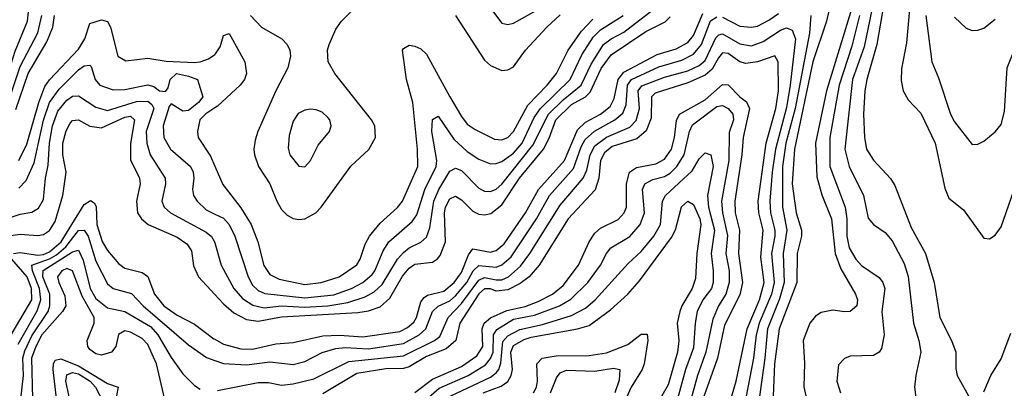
# Model space of a CAD drawing. Header units: inches. Extents: x 884549 to 1028252, y 526810 to 653624.
# Tile 141 of 256: x 959328 to 962721, y 556646 to 557915. Entities that reach past the tile are written whole.
import ezdxf

# ---------------------------------------------------------------- set-up
doc = ezdxf.new("R2010")
doc.units = ezdxf.units.IN
doc.header["$MEASUREMENT"] = 0
doc.layers.add('A9555', color=7, linetype='Continuous')
doc.layers.add('A9565', color=7, linetype='Continuous')

msp = doc.modelspace()

# ---------------------------------------------------------------- linework, layer by layer
at = {"layer": 'A9555', "color": 5}
for points, elevation in [([(958339.1, 557939.1), (958389.4, 557889.4), (958430, 557870.6), (958490, 557860.2), (958563.6, 557856.4), (958601.1, 557858.9), (958668, 557872), (958690, 557869.4), (958710, 557858.3), (958755.8, 557810), (958840, 557760), (958930, 557666.5), (959010, 557605.2), (959050, 557581.1), (959090, 557567.6), (959130, 557560.8), (959150, 557562), (959190, 557579.7), (959210, 557599), (959250, 557649.7), (959278.4, 557701.6), (959312.6, 557807.4), (959355.2, 557910), (959367.2, 558030)], 2960), ([(958282.4, 557922.4), (958310, 557905.8), (958363.9, 557850), (958390, 557836.5), (958470, 557823.5), (958610, 557786.6), (958633, 557787), (958670, 557796.9), (958690, 557792.9), (958730, 557767.1), (958790, 557746.9), (958813, 557733), (958886.7, 557646.7), (959019.8, 557530), (959090, 557487.4), (959123.4, 557483.4), (959150, 557488.3), (959177.4, 557502.6), (959210, 557529.3), (959272.1, 557607.9), (959298.7, 557661.3), (959330, 557754.2), (959390.2, 557870), (959404, 557930)], 2940), ([(959314.4, 557605.6), (959356.6, 557730), (959421.2, 557838.8), (959441.5, 557890), (959448.3, 557930)], 2920), ([(959324.4, 557430), (959352.8, 557487.2), (959393.5, 557630), (959414.5, 557685.5), (959430, 557708.3), (959530, 557813.5), (959551.9, 557850), (959570, 557902.3), (959610, 557915), (959630, 557909.2), (959641.2, 557890), (959666.1, 557790), (959694.1, 557774.1), (959770, 557783.4), (959832.9, 557772.9), (959930, 557767.8), (959950, 557770.5), (959978.8, 557781.2), (960000, 557795.9)], 2880), ([(959324.4, 557335.6), (959350, 557361.1), (959377.6, 557422.4), (959410.1, 557569.9), (959430, 557630.5), (959463.8, 557676.2), (959530, 557742.4), (959550, 557756.6), (959570, 557759.3), (959574.7, 557754.7), (959587.4, 557710), (959604.3, 557690), (959650, 557674.1), (959690, 557675), (959770, 557691.4), (959790, 557685), (959810, 557670.6), (959830, 557667.6), (959839.2, 557680.8), (959845.9, 557710), (959867.7, 557730), (959910, 557721.1), (959940.9, 557710), (959959, 557650), (959944.5, 557630), (959910, 557602.2), (959890, 557600.1), (959850, 557625.3), (959843.3, 557616.7), (959822.4, 557550), (959824, 557510), (959847.5, 557470), (959916, 557410), (959925.2, 557390), (959928, 557370), (959923.4, 557330), (959926.6, 557310), (959939.5, 557290), (959970, 557260.6), (960000, 557246.1)], 2860), ([(959250, 557219.6), (959330, 557245), (959370, 557252.7), (959393.2, 557266.8), (959410, 557295.6), (959416.6, 557370), (959425.6, 557414.4), (959430.4, 557490), (959441.3, 557550), (959459.4, 557600.6), (959490, 557638.7), (959510, 557652.3), (959530, 557653.1), (959590, 557614.2), (959630, 557603.2), (959730, 557634.1), (959770, 557635.2), (959783.7, 557623.7), (959790.5, 557610), (959763.3, 557530), (959765.6, 557490), (959777, 557450), (959829, 557370), (959830.1, 557350), (959817.7, 557290), (959825.2, 557270), (959848, 557250), (959970, 557184.1), (959988.9, 557168.9), (959999.1, 557150), (960000, 557147)], 2840), ([(960000, 557611.4), (959969.3, 557590.7), (959949.1, 557570), (959940.4, 557530), (959943.3, 557510), (959984.9, 557444.9), (960000, 557410.6)], 2880), ([(959230, 557163.2), (959330, 557176.3), (959390, 557171.9), (959410, 557175.9), (959430, 557189.8), (959450, 557220.6), (959476.3, 557310), (959488.1, 557390), (959476, 557450), (959476.4, 557490), (959487.8, 557532.2), (959501.5, 557558.5), (959510, 557568.6), (959530, 557570.1), (959570, 557548.7), (959610, 557543.3), (959690, 557579.9), (959710, 557582.7), (959723.7, 557570), (959710, 557489.5), (959710, 557432.4), (959740.8, 557370), (959743.5, 557350), (959730.5, 557290), (959734, 557250), (959747.8, 557230), (959770.9, 557210), (959870, 557165.8), (959903.7, 557143.7), (959919.4, 557119.4), (959927.3, 557067.3), (959944.2, 557030), (960000, 556969.4)], 2820), ([(959306.7, 557110), (959330, 557113.4), (959390, 557104.3), (959410, 557106.2), (959430, 557115.4), (959470.3, 557150), (959550, 557278.8), (959572.1, 557292.1), (959584.7, 557284.7), (959591.8, 557271.8), (959593.9, 557210), (959611.6, 557151.6), (959630, 557119.9), (959670, 557074), (959690, 557059.2), (959750, 557044.6), (959770, 557031.1), (959792.7, 556970), (959824.5, 556930), (959870, 556897.4), (959930, 556866.7), (959996.5, 556816.5), (960000, 556814.6)], 2780), ([(959322.4, 556797.6), (959387.9, 556912.1), (959400.3, 556950), (959396.5, 556990), (959371.6, 557050), (959370, 557070), (959430, 557091.7), (959454.2, 557105.8), (959486.9, 557133.1), (959530, 557189.1), (959550, 557191), (959563.4, 557170), (959590, 557084), (959630, 557005.9), (959650, 556989.7), (959712.7, 556972.7), (959753.8, 556930), (959910, 556795), (959971.6, 556751.6), (960000, 556741.7)], 2760), ([(959332.3, 556610), (959340.4, 556690), (959338.2, 556750), (959345, 556775), (959370, 556826.1), (959425.4, 556910), (959431.9, 556930), (959431.4, 556970), (959408.1, 557030), (959408.3, 557051.7), (959510, 557115.9), (959530, 557121.5), (959546.8, 557086.8), (959570.5, 556990), (959590, 556955.4), (959630, 556922.6), (959690, 556910.1), (959778.7, 556858.7), (959804.3, 556830), (959850, 556752), (959890, 556695.9), (959930, 556655.1), (959950, 556642.6)], 2740), ([(959287.5, 556810), (959369.8, 556950.2), (959368, 556990), (959353.7, 557030), (959301, 557090)], 2780), ([(959827.6, 556607.6), (959798.8, 556730), (959770, 556797.1), (959750, 556816.7), (959710, 556839), (959690, 556843.6), (959668.9, 556831.1), (959658.7, 556790), (959643.7, 556770), (959610, 556760.2), (959590, 556764.3), (959570, 556779.6), (959562.5, 556790), (959560.3, 556810), (959584.3, 556870), (959584.6, 556890), (959542.6, 556962.6), (959510, 557050.6), (959490, 557058.4), (959473.1, 557050), (959457.8, 557030), (959462.2, 557010), (959483.9, 556963.9), (959486.3, 556930), (959475.4, 556910), (959404.6, 556830), (959383.1, 556790), (959368.7, 556750), (959371.4, 556610)], 2720), ([(959459.1, 556570), (959442.7, 556710), (959444, 556730), (959450, 556743.1), (959470, 556747.2), (959530, 556722.6), (959630, 556662.6), (959666.9, 556650), (959657.8, 556602.2)], 2680), ([(959504.3, 556590), (959487.1, 556670), (959490, 556692), (959510, 556699.9), (959530, 556695.8), (959570.9, 556670), (959588.7, 556650), (959617.1, 556597.1)], 2660)]:
    msp.add_lwpolyline(points, dxfattribs=dict(at, elevation=elevation))
at = {"layer": 'A9565', "color": 5}
for points, elevation in [([(962152.9, 558110), (962107.8, 557910), (962061.7, 557770), (961997.6, 557470), (961990.4, 557350), (962003.9, 557250), (962022.2, 557190), (962022.1, 557170), (962007.6, 557110), (962006.6, 557010), (961945.3, 556850), (961929.5, 556729.5), (961919.7, 556510)], 2780), ([(962242.2, 558110), (962108, 557670), (962070.7, 557490), (962074.6, 557374.6), (962092.2, 557312.2), (962125.3, 557230), (962137.7, 557110), (962157.7, 557057.7), (962208, 556970), (962215.7, 556950), (962213.4, 556930), (962190, 556910.6), (962170, 556909), (962130, 556915.2), (962090, 556907.2), (962070, 556894), (962050.6, 556870), (962027.6, 556810), (962032.6, 556732.6), (962030.5, 556650.5), (962039.4, 556610)], 2820), ([(962400.8, 558030), (962383.9, 557836.1), (962366.4, 557746.4), (962366.1, 557706.1), (962373, 557670), (962390, 557639.3), (962433.1, 557593.1), (962483.1, 557490), (962515.7, 557335.7), (962530, 557300.7), (962580.9, 557260.9), (962650, 557162.6), (962670, 557160.8), (962690, 557172.8), (962710, 557202.3), (962762.2, 557350)], 2920), ([(960925, 557990), (960990, 557904), (961010, 557899.1), (961030, 557903.8), (961110, 557948.3)], 2940), ([(962305.6, 557970), (962281.5, 557830), (962247.3, 557710), (962240.6, 557670), (962236.1, 557590), (962239, 557510), (962246.7, 557470), (962270, 557432.1), (962328.6, 557368.6), (962344.1, 557344.1), (962399.7, 557199.7), (962449.7, 557110), (962479.3, 557010), (962498.8, 556890), (962539.2, 556810), (962553.5, 556770), (962553.6, 556713.6), (962558.2, 556690), (962603.8, 556610)], 2880), ([(962450.7, 557930), (962471.6, 557770), (962494.9, 557714.9), (962535.4, 557590), (962550, 557563.8), (962610, 557485.5), (962630, 557486.4), (962650, 557497.6), (962690, 557528.9), (962710, 557554.9), (962721.3, 557598.7), (962731, 557750), (962747.4, 557790), (962801.2, 557878.8), (962858.5, 557990)], 2940), ([(960000, 557147), (960022.7, 557070), (960065.5, 556990), (960095.2, 556955.3), (960131.7, 556931.7), (960170, 556922.8), (960230, 556929.9), (960310, 556925.6), (960390, 556929.7), (960458.5, 556941.5), (960518.8, 556961.2), (960550, 556978.4), (960576.9, 557003.1), (960629.6, 557090.4), (960650, 557113.8), (960670, 557129.7), (960710.8, 557149.2), (960730, 557166.9), (960741.5, 557198.5), (960755.6, 557290), (960772.8, 557330), (960810, 557393.9), (960830, 557403.7), (960850, 557395.8), (960910, 557335.3), (960930, 557325), (960950, 557323.4), (960970, 557331.8), (960990, 557349.3), (961096.8, 557483.2), (961149.8, 557590), (961200.7, 557639.3), (961262.5, 557690), (961297.7, 557762.3), (961340.2, 557830), (961366, 557850), (961410, 557872.6), (961510.3, 557950)], 2840), ([(960000, 556814.6), (960030, 556797.8), (960090, 556781.3), (960130, 556780.2), (960210, 556798.7), (960270, 556803.4), (960373, 556827), (960430, 556828.8), (960510, 556822.5), (960638.2, 556841.8), (960664.9, 556855.1), (960685.9, 556874.1), (960694.9, 556890), (960710, 556944.1), (960721.3, 556958.7), (960733, 556967), (960790, 556980.1), (960825.7, 557010), (960850, 557044.1), (960874, 557106), (960890, 557125.7), (960950, 557114.3), (960970, 557119.9), (960997, 557143), (961071.2, 557250), (961115.5, 557330), (961205, 557430), (961250, 557536.3), (961277.6, 557562.4), (961330, 557590.3), (961363, 557617), (961376.3, 557643.7), (961390.4, 557709.6), (961410, 557734.2), (961524.2, 557795.8), (961590, 557815.5), (961630, 557836.8), (961650, 557860.8), (961682.7, 557937.3)], 2780), ([(960000, 557246.1), (960030, 557231.6), (960049.8, 557209.8), (960069.7, 557170), (960114.7, 557030), (960130, 557001), (960150, 556982.9), (960172.5, 556972.5), (960310, 556957.5), (960410, 556968.1), (960470.8, 556989.2), (960510, 557010.7), (960542.1, 557037.9), (960552.1, 557050), (960580.9, 557119.1), (960599.5, 557150), (960680.2, 557219.8), (960696.6, 557243.4), (960723.9, 557330), (960763.6, 557410), (960765.6, 557430), (960747.9, 557530), (960750, 557571.7), (960770, 557583.5), (960823.6, 557503.6), (960870, 557462), (960910, 557435.3), (960950, 557419.4), (960970, 557419.7), (960990, 557427.2), (961030, 557455.8), (961059.4, 557490), (961101.2, 557578.8), (961122.2, 557610), (961225.5, 557710), (961265.6, 557794.4), (961304.6, 557855.4), (961330, 557880.3), (961407.5, 557930)], 2860), ([(960123.1, 557930), (960161.3, 557890), (960231.7, 557850), (960249.4, 557830), (960259, 557810), (960261.6, 557790), (960251.8, 557750), (960210.1, 557670), (960149.1, 557530), (960139, 557501), (960135.2, 557470), (960137.2, 557450), (960150.5, 557410), (960189.8, 557349.8), (960213.7, 557290), (960230, 557262), (960250, 557242.2), (960270, 557231.2), (960290, 557227.2), (960310, 557229.5), (960348.2, 557250), (960367, 557270), (960468.9, 557411.1), (960531.2, 557468.8), (960553.8, 557510), (960551.5, 557550), (960540.5, 557570), (960413.4, 557730), (960391.3, 557770), (960389, 557810), (960394.5, 557830), (960417.5, 557882.5), (960437.2, 557910), (960490, 557962.9)], 2920), ([(960829.4, 557929.4), (960930, 557776.3), (960950, 557757.3), (960990, 557740.7), (961010, 557742.3), (961030, 557752.9), (961071.4, 557810), (961144.3, 557890), (961190, 557932.4)], 2920), ([(961750, 557924.1), (961810, 557893.5), (961850, 557889.4), (961870, 557893.5), (961910, 557913.4), (961942.8, 557937.2)], 2760), ([(962054.1, 557930), (962049.2, 557869.2), (962000, 557610), (961968.6, 557490), (961957.1, 557410), (961956.6, 557270), (961971.9, 557190), (961958.8, 557110), (961962.4, 557010), (961946.3, 556953.7), (961904.8, 556850), (961896.3, 556750), (961862.7, 556510)], 2760), ([(962222.2, 557930), (962195.9, 557824.1), (962151.5, 557690), (962119.4, 557510), (962120.1, 557410), (962172.7, 557270), (962178.6, 557230), (962178.2, 557170), (962187, 557130), (962210, 557090.7), (962229, 557069), (962290, 557027.4), (962302.6, 557010), (962309.7, 556990), (962299.2, 556910), (962307.1, 556830), (962297.7, 556782.3), (962290, 556769.7), (962270, 556758.4), (962190, 556756.8), (962170, 556748.3), (962150, 556726), (962144.5, 556670), (962156.5, 556630)], 2840), ([(962264.8, 557950), (962237.6, 557822.4), (962198.5, 557710), (962171.1, 557470), (962186.7, 557410), (962236, 557310), (962252.2, 557232.2), (962270.2, 557210), (962310, 557182.6), (962334.1, 557154.1), (962376, 557076), (962390, 557030.4), (962408.5, 556870), (962426.9, 556810), (962433.2, 556770), (962415.7, 556690), (962411.5, 556650), (962430.2, 556510)], 2860), ([(960000, 556741.7), (960030, 556731.2), (960110, 556726.7), (960190, 556736.6), (960270, 556727.9), (960310, 556738.5), (960370.7, 556769.3), (960417.4, 556782.6), (960450, 556785.7), (960530, 556782), (960650, 556800.5), (960705, 556830), (960728, 556850), (960750.9, 556910), (960770, 556928.7), (960810, 556947.5), (960830, 556964.3), (960868.9, 557010), (960890.1, 557049.9), (960910, 557069), (960970, 557062.6), (960990, 557070.7), (961021.4, 557098.6), (961109.4, 557230), (961154.2, 557310), (961236.8, 557403.2), (961262.9, 557477.1), (961276.7, 557503.3), (961308.6, 557531.4), (961378.4, 557570), (961407, 557593), (961418.2, 557621.8), (961422, 557690), (961436.8, 557710), (961530, 557752.9), (961610, 557775.8), (961650, 557796.7), (961677.5, 557830), (961708.6, 557911.4), (961730, 557925.8)], 2760), ([(960000, 556969.4), (960030, 556936.7), (960065.7, 556905.7), (960110, 556882.5), (960150, 556877.3), (960230, 556892), (960493.3, 556906.7), (960530, 556912.7), (960570, 556926.3), (960604, 556956.1), (960647.6, 557032.4), (960670, 557060.1), (960690, 557073), (960750, 557080.5), (960768.2, 557091.8), (960776.5, 557103.5), (960795.4, 557150), (960791.3, 557250), (960795.7, 557270), (960810, 557298.5), (960830, 557307.3), (960850, 557294.7), (960890, 557255.6), (960910, 557245.7), (960930, 557242.9), (960952, 557248), (960990, 557277.5), (961050.6, 557370), (961133.4, 557470), (961153, 557507), (961175.7, 557570), (961230, 557623.5), (961277.3, 557650), (961294.4, 557665.6), (961332.3, 557747.7), (961366.1, 557793.9), (961485.4, 557874.6), (961552.2, 557907.8), (961570, 557925.5)], 2820), ([(960000, 557410.6), (960027.7, 557347.7), (960090, 557267.5), (960125, 557210), (960149, 557150), (960169.2, 557069.2), (960190, 557037.2), (960222.2, 557022.2), (960310, 557003.1), (960366.6, 557010), (960428.9, 557030), (960489.3, 557070.7), (960501.5, 557090), (960518.1, 557141.9), (960533.6, 557170), (960570, 557214.3), (960630, 557268.5), (960646.6, 557290), (960699.9, 557410), (960699, 557470), (960683, 557630), (960660.5, 557710), (960646.8, 557810), (960650, 557816.4), (960670, 557827.6), (960690, 557824.5), (960710, 557815.5), (960730, 557796.4), (960810, 557650.1), (960850, 557581.7), (960870, 557555.9), (960897.4, 557537.4), (960964.3, 557504.3), (960990, 557502.1), (961010, 557509.3), (961030, 557530.6), (961079.5, 557620.5), (961145.7, 557690), (961177.4, 557730), (961217.9, 557810), (961264.2, 557875.8), (961303, 557917)], 2880), ([(962550, 557924), (962590, 557886.3), (962610, 557877.8), (962630, 557879), (962650, 557886.7), (962690, 557916.9)], 2960), ([(960000, 557795.9), (960002.4, 557797.6), (960018.4, 557821.6), (960030, 557860.9), (960050, 557867.6), (960103.9, 557770), (960109.5, 557730), (960102.2, 557710), (960087.5, 557690), (960010, 557618.1), (960000, 557611.4)], 2880), ([(960010, 556638.1), (960150, 556665.9), (960185.5, 556665.5), (960230, 556656.8), (960270, 556661.5), (960341.8, 556678.2), (960461.9, 556738.1), (960650, 556757.6), (960757.2, 556810), (960775.4, 556824.6), (960804.3, 556890), (960850, 556937.4), (960910, 557018.3), (960930, 557027.1), (960970, 557019), (960990, 557019.9), (961012.9, 557030), (961053.6, 557066.4), (961086.1, 557110), (961190, 557276.9), (961270.3, 557369.7), (961282.3, 557397.7), (961293.9, 557450), (961310, 557481), (961350, 557511.3), (961430, 557545.4), (961452, 557568), (961463.8, 557610), (961459.5, 557670), (961472.1, 557687.9), (961550, 557717.9), (961630, 557739.3), (961670, 557758.2), (961690, 557775.4), (961726.9, 557853.1), (961737.2, 557862.8), (961750, 557867.2), (961810, 557832.3), (961850, 557825.5), (961890, 557839.9), (961950, 557879.8), (961970, 557887), (961990, 557879.6), (962001.1, 557850), (961983, 557690), (961970, 557612.7), (961933, 557470), (961920.7, 557390), (961912.6, 557290), (961915, 557250), (961929.8, 557190), (961930, 557170), (961918.4, 557110), (961927.8, 557010), (961918.3, 556970), (961876.3, 556870), (961865.7, 556830), (961856.3, 556750), (961804, 556476)], 2740), ([(961772.9, 556587.1), (961797.2, 556670), (961834.4, 556850), (961877, 556950), (961893, 557010), (961882.4, 557097.6), (961889.8, 557190), (961874.7, 557250), (961872.4, 557290), (961900.1, 557490), (961933.5, 557610), (961942.7, 557670), (961942.3, 557770), (961930.8, 557790.8), (961870, 557770.4), (961830, 557764.9), (961809.8, 557770.2), (961770, 557799.4), (961750, 557800.9), (961735.8, 557784.2), (961714.8, 557745.2), (961690, 557723.9), (961630, 557697.8), (961517.6, 557662.4), (961505.1, 557650), (961503.9, 557576.1), (961487.4, 557532.6), (961455.2, 557504.8), (961370, 557479.1), (961342.8, 557457.2), (961330, 557430), (961324.2, 557370), (961310.8, 557329.2), (961217.8, 557230), (961118.3, 557070), (961083.3, 557030), (961053, 557007), (961010, 556984.6), (960970, 556980.2), (960950, 556988.7), (960930, 556987.9), (960910, 556970.9), (960844.4, 556870), (960830.5, 556810), (960797.9, 556782.1), (960730, 556755.1), (960670, 556719.6), (960650, 556713.7), (960590, 556712.5), (960490, 556696.7), (960372.8, 556627.2)], 2720), ([(960690, 556630.8), (960750, 556676.9), (960850, 556720.5), (960902.9, 556757.1), (960924, 556790), (960921.7, 556850), (960928.6, 556870), (960950, 556888.4), (961006.2, 556913.8), (961070, 556927.4), (961115, 556945), (961164, 556970), (961200.6, 556999.4), (961254.2, 557070), (961290, 557150.1), (961310, 557179.6), (961330, 557196.9), (961390, 557227.5), (961410.7, 557250), (961419.3, 557270), (961418.6, 557350), (961429.3, 557390.7), (961454.1, 557405.8), (961520.6, 557419.4), (961550, 557434.6), (961574.1, 557470), (961584.3, 557510), (961591.5, 557568.5), (961601.4, 557590), (961690, 557639.8), (961750, 557691.8), (961770, 557691.5), (961809.7, 557649.7), (961832.7, 557632.7), (961843.1, 557610), (961821.2, 557510), (961816.9, 557450), (961792.2, 557290), (961793.9, 557250), (961808.4, 557190), (961804.9, 557110), (961818.8, 557010), (961810, 556967.8), (961756.9, 556863.1), (961732.2, 556750), (961674.4, 556585.6)], 2680), ([(960710, 556591.4), (960773.6, 556646.4), (960872.9, 556690), (960933.4, 556726.6), (960950, 556748.4), (960959.3, 556770), (960960.7, 556830), (960972, 556848), (961030, 556884.4), (961101.8, 556898.2), (961188.7, 556930), (961227.8, 556952.2), (961285.8, 557010), (961329.5, 557070), (961349.7, 557110.3), (961364.7, 557130), (961430, 557168.8), (961466.7, 557210), (961481.5, 557250), (961474.6, 557330), (961482.8, 557350), (961510, 557364.7), (961550, 557375.6), (961570, 557387.1), (961592.9, 557410), (961617.5, 557450), (961635.9, 557530), (961646.7, 557553.3), (961730, 557616.9), (961750, 557620.1), (961769.1, 557609.1), (961786.1, 557590), (961787.3, 557570), (961773.1, 557526.9), (961771.2, 557430), (961746.4, 557290), (961750.5, 557250), (961767.6, 557172.4), (961761.1, 557110), (961772.6, 557050), (961773.1, 557010), (961761.1, 556970), (961735.9, 556930), (961716.4, 556883.6), (961692.8, 556770), (961664.3, 556690), (961636.5, 556590)], 2660), ([(960791.7, 556610), (960950, 556684.6), (960970, 556698.9), (960978.9, 556710), (960986.5, 556733.5), (960993.4, 556806.6), (961010, 556826), (961051.8, 556848.2), (961130, 556865.5), (961230, 556896.6), (961278.1, 556921.9), (961311.2, 556950), (961424.6, 557075.4), (961470, 557116.9), (961513, 557170), (961536, 557210), (961543.3, 557290), (961553.6, 557310), (961645.2, 557394.8), (961670, 557435.8), (961690, 557456.3), (961710, 557450.2), (961717.3, 557410), (961698.3, 557310), (961702.2, 557270), (961722.7, 557190), (961710.6, 557110), (961718.2, 557050), (961718.3, 557010), (961712.2, 556990), (961681.6, 556950), (961662.9, 556910), (961655.2, 556870), (961650, 556784.8), (961622.7, 556710), (961595.4, 556610)], 2640), ([(960925.4, 556630), (960987.1, 556652.9), (961010.5, 556669.5), (961021.9, 556690), (961026.1, 556710), (961021, 556770), (961030, 556793.1), (961065.9, 556814.1), (961090, 556821.8), (961250, 556850), (961290, 556862.6), (961363.5, 556916.5), (961423.4, 556970), (961464.4, 557015.6), (961574.5, 557165.5), (961588.2, 557191.8), (961608.8, 557271.2), (961630.9, 557290.9), (961650, 557278.8), (961671.4, 557230), (961674.9, 557210), (961661, 557110), (961656.5, 557023.5), (961645.2, 556990), (961610, 556930), (961603, 556910), (961594, 556870), (961599.3, 556810), (961595.4, 556770), (961562.9, 556657.1), (961511.5, 556568.5)], 2620), ([(961099, 556630), (961108.9, 556650), (961112.3, 556670), (961110.3, 556730), (961127.9, 556750), (961177, 556757), (961290, 556759.1), (961350, 556767.6), (961423.9, 556796.1), (961470, 556832.5), (961490, 556831.7), (961492.7, 556810), (961480.5, 556730), (961472.7, 556710), (961434.9, 556650), (961372.2, 556510)], 2580), ([(962650, 556633), (962674.9, 556690), (962710, 556747.7), (962744.1, 556835.9)], 2880), ([(961156.6, 556630), (961177.7, 556682.3), (961190, 556698.9), (961212, 556708), (961310, 556705.1), (961374.7, 556714.7), (961395.8, 556710), (961393.3, 556673.3), (961379, 556630)], 2560)]:
    msp.add_lwpolyline(points, dxfattribs=dict(at, elevation=elevation))
at = {"layer": 'A9565', "color": 5, "elevation": 2940}
msp.add_lwpolyline([(960330, 557607.8), (960310, 557604.1), (960287.5, 557592.5), (960270, 557566), (960256.2, 557516.2), (960253.2, 557473.2), (960258.3, 557450), (960290, 557410.4), (960310, 557408.7), (960330, 557430.4), (960356.2, 557483.8), (960395.2, 557530), (960401.1, 557550), (960397, 557570), (960390, 557579), (960370, 557596.8), (960350, 557605)], close=True, dxfattribs=at)

doc.saveas('drawing.dxf')
